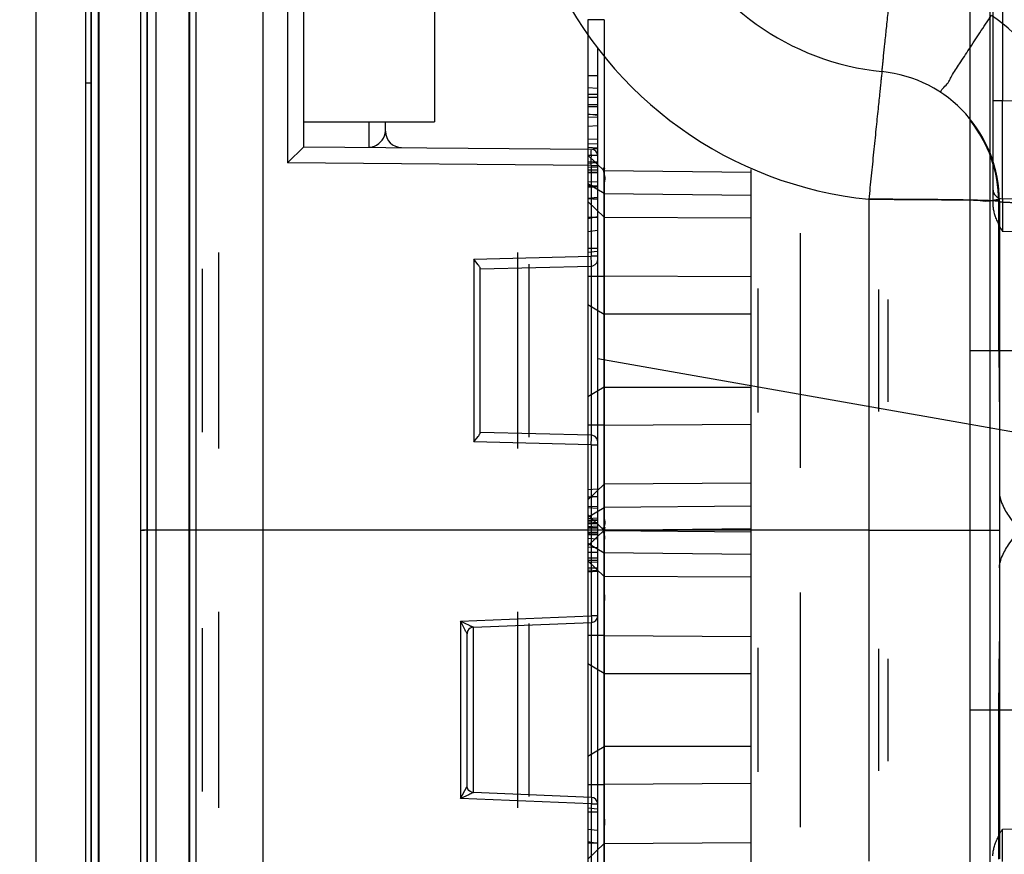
# Model space of a CAD drawing. Header units: millimetres. Extents: x 0 to 770, y -15 to 420.
# Tile 31 of 105: x 148.85 to 150.86, y 257.75 to 259.46. Entities that reach past the tile are written whole.
import ezdxf

# ---------------------------------------------------------------- set-up
doc = ezdxf.new("R2010")
doc.units = ezdxf.units.MM
doc.header["$LTSCALE"] = 32.67
doc.linetypes.add('PHANTOM', pattern=[0.8, 0.45, -0.05, 0.1, -0.05, 0.1, -0.05])
doc.layers.get('0').update_dxf_attribs({"linetype": 'CONTINUOUS'})
for name, color, linetype in [('ASSY', 7, 'CONTINUOUS'), ('CRV2', 7, 'CONTINUOUS'), ('DRIV_DIM', 7, 'CONTINUOUS'), ('ROUND', 7, 'CONTINUOUS')]:
    doc.layers.add(name, color=color, linetype=linetype)
doc.styles.get("Standard").update_dxf_attribs({"font": 'txt', "width": 0.8})
doc.dimstyles.new('DIMSTYLE_10', dxfattribs={"dimtxt": 3.8, "dimasz": 1.8, "dimexe": 2, "dimexo": 1.5, "dimgap": 0.95, "dimtad": 1, "dimdec": 0, "dimlfac": 15, "dimdsep": 46, "dimtxsty": 'STANDARD', "dimblk": 'OPEN', "dimblk1": 'OPEN', "dimblk2": 'OPEN', "dimcen": 0.09, "dimadec": 0, "dimazin": 0, "dimtp": 0.001, "dimtm": 0.001, "dimtfac": 1, "dimtdec": 0, "dimtofl": 0, "dimtmove": 0, "dimatfit": 3, "dimldrblk": 'OPEN', "dimfxl": 1, "dimtolj": 1, "dimarcsym": 0})
doc.dimstyles.new('DIMSTYLE_12', dxfattribs={"dimtxt": 3.8, "dimasz": 1.8, "dimexe": 2, "dimexo": 1.5, "dimgap": 1.9, "dimtad": 1, "dimdec": 3, "dimlfac": 15, "dimdsep": 46, "dimtxsty": 'STANDARD', "dimblk": 'OPEN', "dimblk1": 'OPEN', "dimblk2": 'OPEN', "dimcen": 0.09, "dimadec": 0, "dimazin": 0, "dimtp": 0.5, "dimtm": 0.5, "dimtfac": 1, "dimtdec": 3, "dimtofl": 0, "dimtmove": 0, "dimatfit": 3, "dimldrblk": 'OPEN', "dimfxl": 1, "dimtolj": 1, "dimarcsym": 0})

# ---------------------------------------------------------------- blocks, each defined once
blk = doc.blocks.new('_OPEN')
at = {"color": 0, "linetype": 'BYBLOCK'}
for p, q in [((0, 0), (-1, 0.342)), ((-1, -0.342), (0, 0)), ((-1, 0), (0, 0))]:
    blk.add_line(p, q, dxfattribs=at)
blk = doc.blocks.new('*D35')
at = {"layer": 'DRIV_DIM', "color": 2, "linetype": 'CONTINUOUS'}
for p, q in [((214.4433, 260.8477), (214.4433, 276.2115)), ((150.3836, 266.4725), (216.4433, 266.4725)), ((214.4433, 266.4725), (214.4433, 260.8477)), ((214.4433, 255.223), (214.4433, 260.8477)), ((150.3836, 255.223), (216.4433, 255.223))]:
    blk.add_line(p, q, dxfattribs=at)
at = {"layer": 'DRIV_DIM', "color": 2, "linetype": 'CONTINUOUS', "xscale": 1.8, "yscale": 1.8, "zscale": 1.8}
for p, rotation in [((214.4433, 266.4725), 90), ((214.4433, 255.223), 270)]:
    blk.add_blockref('_OPEN', p, dxfattribs=dict(at, rotation=rotation))
blk = doc.blocks.new('*D36')
at = {"layer": 'DRIV_DIM', "color": 2, "linetype": 'CONTINUOUS'}
for p, q in [((227.6001, 260.8477), (227.6001, 251.8977)), ((227.6001, 242.9477), (227.6001, 251.8977)), ((128.2502, 242.9477), (229.6001, 242.9477))]:
    blk.add_line(p, q, dxfattribs=at)
at = {"layer": 'DRIV_DIM', "color": 2, "linetype": 'CONTINUOUS', "xscale": 1.8, "yscale": 1.8, "zscale": 1.8}
for p, rotation in [((227.6001, 260.8477), 90), ((227.6001, 242.9477), 270)]:
    blk.add_blockref('_OPEN', p, dxfattribs=dict(at, rotation=rotation))
blk = doc.blocks.new('*D44')
at = {"layer": 'DRIV_DIM', "color": 2, "linetype": 'CONTINUOUS'}
for p, q in [((23.7049, 260.8477), (10.4151, 260.8477)), ((260.9048, 239.2145), (264.0771, 238.6552))]:
    blk.add_line(p, q, dxfattribs=at)
for points in [[(13.0436, 259.0522), (12.4151, 260.8477), (11.8124, 259.0434)], [(262.3878, 237.1209), (262.1075, 239.0025), (261.1767, 237.3433)]]:
    blk.add_lwpolyline(points, dxfattribs=at)
for start, end in [(180, 265), (265, 350)]:
    blk.add_arc((138.2169, 260.8477), 125.8018, start, end, dxfattribs=at)

msp = doc.modelspace()

# ---------------------------------------------------------------- linework, layer by layer
at = {"color": 9, "linetype": 'CONTINUOUS'}
for p, q in [((149.110248, 260.314381), (149.110248, 256.514381)), ((149.096915, 260.301047), (149.096915, 256.527714)), ((149.011898, 260.184), (149.011898, 256.644761)), ((149.011315, 256.724812), (149.011315, 260.104037)), ((149.195497, 260.01489), (149.195497, 256.813872)), ((149.110132, 257.016447), (149.110132, 259.812314)), ((149.397206, 259.813942), (149.397206, 259.163943)), ((150.836915, 259.64806), (150.836915, 259.078802)), ((150.856566, 259.666384), (150.856566, 259.290674)), ((148.984648, 259.647714), (148.984648, 257.181047)), ((148.984648, 259.630757), (148.984648, 259.326663)), ((148.996002, 259.630563), (148.995975, 257.502115)), ((149.196915, 259.646898), (149.196915, 257.181864)), ((149.210132, 259.646898), (149.210132, 257.181864)), ((148.99603, 259.326646), (148.99603, 259.606874)), ((148.99604, 259.554808), (148.9959, 257.167111)), ((150.043131, 259.456285), (150.010088, 259.456285)), ((150.010088, 259.456285), (150.010088, 257.372477)), ((150.043131, 259.456285), (150.043131, 257.372477)), ((148.995997, 259.326646), (148.984648, 259.326663)), ((148.995968, 257.202219), (148.995969, 259.326646)), ((150.010088, 259.34218), (150.030088, 259.34218)), ((150.010088, 259.304047), (150.030088, 259.304047)), ((150.010088, 259.298399), (150.030088, 259.298399)), ((150.856566, 259.290674), (150.836915, 259.290674)), ((154.125674, 259.233612), (150.856566, 259.290674)), ((150.010088, 259.28332), (150.030088, 259.283447)), ((150.010088, 259.2634), (150.030088, 259.263058)), ((150.010088, 259.257847), (150.030088, 259.257162)), ((150.010088, 259.179556), (150.043454, 259.147544)), ((150.017031, 259.158534), (149.397206, 259.163943)), ((150.010088, 259.149938), (150.030088, 259.150077)), ((150.017031, 259.158534), (150.030248, 259.158534)), ((150.017031, 259.158534), (150.017031, 258.973596)), ((150.343422, 259.144467), (150.043454, 259.147544)), ((150.010088, 259.144782), (150.030088, 259.144674)), ((150.010088, 259.125087), (150.030088, 259.125781)), ((150.043454, 259.101532), (150.010088, 259.121316)), ((150.010088, 259.115928), (150.030088, 259.116949)), ((150.030088, 259.09344), (150.010088, 259.091456)), ((150.010088, 259.091938), (150.030088, 259.090929)), ((150.010088, 259.091618), (150.030088, 259.090607)), ((150.043454, 259.053568), (150.010088, 259.085579)), ((150.043454, 259.101532), (150.343422, 259.098454)), ((150.589288, 259.089777), (150.583582, 259.089778)), ((150.583582, 259.089778), (150.583582, 257.738983)), ((150.850248, 259.085124), (150.850248, 257.743637)), ((153.061274, 259.052221), (150.856566, 259.090704)), ((150.030088, 259.053646), (150.010088, 259.050208)), ((150.030088, 259.052725), (150.010088, 259.052786)), ((150.043454, 259.053568), (150.343422, 259.051666)), ((150.010088, 259.024389), (150.030088, 259.026462)), ((152.237787, 258.999949), (150.856391, 259.024061)), ((150.030088, 258.989492), (150.010088, 258.989554)), ((149.777031, 258.967592), (150.017031, 258.973596)), ((149.777031, 258.967592), (149.777031, 258.594503)), ((150.030088, 258.983557), (150.010088, 258.981484)), ((150.030248, 258.973596), (150.017031, 258.973596)), ((150.016961, 258.95363), (150.016961, 258.608495)), ((150.010088, 258.933105), (150.043454, 258.933105)), ((150.343422, 258.931203), (150.043454, 258.933105)), ((150.603596, 258.905444), (150.603596, 258.656651)), ((150.623422, 258.676651), (150.623422, 258.885444)), ((150.010088, 258.875282), (150.043454, 258.855497)), ((150.343422, 258.855497), (150.043454, 258.855497)), ((150.790248, 258.781047), (152.126447, 258.781047)), ((150.043454, 258.706598), (150.010088, 258.686813)), ((150.043454, 258.706598), (150.343422, 258.706598)), ((150.043454, 258.62899), (150.010088, 258.62899)), ((150.043454, 258.62899), (150.343422, 258.630892)), ((150.017031, 258.588499), (149.777031, 258.594503)), ((150.017031, 258.588499), (150.030248, 258.588499)), ((150.017031, 258.588499), (150.017031, 258.239506)), ((150.010088, 258.476516), (150.043454, 258.508527)), ((150.343422, 258.510429), (150.043454, 258.508527)), ((150.343422, 258.463641), (150.043454, 258.460563)), ((150.010088, 258.440779), (150.043454, 258.460563)), ((150.043454, 258.414211), (150.010088, 258.446222)), ((150.010088, 258.429536), (150.030088, 258.430577)), ((150.010088, 258.419125), (150.030088, 258.418445)), ((150.043454, 258.414551), (150.010088, 258.382539)), ((150.043454, 258.414551), (150.343422, 258.417628)), ((150.043454, 258.414211), (150.343422, 258.411134)), ((150.010088, 258.387982), (150.043454, 258.368198)), ((150.010088, 258.369427), (150.030088, 258.369427)), ((150.343422, 258.365121), (150.043454, 258.368198)), ((150.010088, 258.357927), (150.030088, 258.357914)), ((150.010088, 258.353368), (150.030088, 258.353322)), ((150.010088, 258.352246), (150.043454, 258.320234)), ((150.010088, 258.349542), (150.030088, 258.349768)), ((150.010088, 258.337778), (150.030088, 258.338477)), ((150.010088, 258.329599), (150.030088, 258.33064)), ((150.343422, 258.318332), (150.043454, 258.320234)), ((149.750365, 258.228638), (150.017031, 258.239506)), ((149.750365, 258.228638), (149.750365, 257.86679)), ((150.030248, 258.239506), (150.017031, 258.239506)), ((150.017148, 258.226183), (150.017148, 257.869245)), ((149.776682, 257.879071), (149.776682, 258.216357)), ((150.043454, 258.199772), (150.010088, 258.199772)), ((150.043454, 258.199772), (150.343422, 258.19787)), ((150.603596, 258.17211), (150.603596, 257.923318)), ((150.043454, 258.122164), (150.010088, 258.141948)), ((150.623422, 257.943317), (150.623422, 258.152111)), ((150.043454, 258.122164), (150.343422, 258.122164)), ((150.790248, 258.047714), (152.126447, 258.047714)), ((150.010088, 257.95348), (150.043454, 257.973264)), ((150.343422, 257.973264), (150.043454, 257.973264)), ((150.010088, 257.895657), (150.043454, 257.895657)), ((150.343422, 257.897559), (150.043454, 257.895657)), ((150.017031, 257.855923), (149.750365, 257.86679)), ((150.030088, 257.845205), (150.010088, 257.847277)), ((150.030088, 257.839269), (150.010088, 257.839208)), ((150.017031, 257.855923), (150.030248, 257.855923)), ((150.017031, 257.855923), (150.017031, 257.670228)), ((150.856391, 257.8047), (152.237787, 257.828813)), ((150.010088, 257.804372), (150.030088, 257.802299)), ((150.030088, 257.775115), (150.010088, 257.778554)), ((150.030088, 257.776037), (150.010088, 257.775975)), ((150.043454, 257.775194), (150.010088, 257.743183)), ((150.043454, 257.775194), (150.343422, 257.777096))]:
    msp.add_line(p, q, dxfattribs=at)
at = {"color": 6, "linetype": 'CONTINUOUS'}
for p, q in [((149.128389, 260.186034), (149.128389, 256.642728)), ((150.790248, 256.949511), (150.790248, 259.87925)), ((150.830432, 259.586758), (150.830432, 257.242004)), ((150.030088, 259.397521), (150.030088, 258.979514)), ((150.010088, 259.34218), (150.030088, 259.343229)), ((150.010088, 259.317945), (150.030088, 259.316897)), ((150.010088, 259.278902), (150.030088, 259.279104)), ((150.010088, 259.264415), (150.030088, 259.261675)), ((150.010088, 259.239125), (150.030088, 259.240658)), ((150.010088, 259.213416), (150.030088, 259.212682)), ((150.010088, 259.203521), (150.030088, 259.202786)), ((150.010088, 259.19608), (150.030088, 259.194584)), ((150.010088, 259.192397), (150.030088, 259.193114)), ((150.010088, 259.179874), (150.030088, 259.179864)), ((150.010088, 259.166762), (150.030088, 259.166052)), ((150.010088, 259.163324), (150.030088, 259.164832)), ((150.010088, 259.15554), (150.030088, 259.156261)), ((150.010088, 259.14508), (150.030088, 259.1458)), ((150.043454, 258.414551), (150.043454, 259.147544)), ((150.343422, 257.678095), (150.343422, 259.150666)), ((150.010088, 259.118708), (150.030088, 259.117159)), ((150.010088, 259.115928), (150.030088, 259.116713)), ((150.010088, 259.091938), (150.030088, 259.090631)), ((150.010088, 259.091618), (150.030088, 259.090341)), ((150.443422, 259.020599), (150.443422, 258.541496)), ((149.256915, 258.581047), (149.256915, 258.981047)), ((149.866915, 258.581047), (149.866915, 258.981047)), ((149.223582, 258.614381), (149.223582, 258.947714)), ((149.890248, 258.604381), (149.890248, 258.957714)), ((150.356754, 258.907598), (150.356754, 258.654497)), ((150.043454, 258.855497), (150.043715, 258.781047)), ((150.043715, 258.781047), (150.043454, 258.706598)), ((150.849246, 258.781047), (150.850248, 258.641239)), ((150.030088, 258.557521), (150.030088, 258.271241)), ((150.010088, 258.497733), (150.030088, 258.498781)), ((150.010088, 258.482828), (150.030088, 258.483876)), ((150.010088, 258.48201), (150.030088, 258.483058)), ((150.010088, 258.463528), (150.030088, 258.462975)), ((150.010088, 258.460581), (150.030088, 258.459533)), ((150.010088, 258.438622), (150.030088, 258.4395)), ((150.010088, 258.435012), (150.030088, 258.436398)), ((150.010088, 258.432982), (150.030088, 258.434951)), ((150.010088, 258.429536), (150.030088, 258.430451)), ((150.010088, 258.428063), (150.030088, 258.428468)), ((150.010088, 258.422299), (150.030088, 258.423347)), ((149.096915, 258.414381), (149.105146, 258.414381)), ((149.110248, 258.414381), (149.10082, 258.414381)), ((150.583582, 258.414381), (149.110248, 258.414381)), ((150.010088, 258.421188), (150.030088, 258.420319)), ((150.010088, 258.411472), (150.030088, 258.410423)), ((150.010088, 258.409401), (150.030088, 258.408168)), ((150.030088, 258.405589), (150.010088, 258.404541)), ((150.043454, 257.681217), (150.043454, 258.414211)), ((150.583582, 258.414381), (150.850248, 258.414381)), ((150.010088, 258.398088), (150.030088, 258.39704)), ((150.010088, 258.380305), (150.030088, 258.379257)), ((150.010088, 258.33783), (150.030088, 258.336782)), ((150.010088, 258.333337), (150.030088, 258.332289)), ((150.010088, 258.331029), (150.030088, 258.32998)), ((150.443422, 258.287266), (150.443422, 257.808162)), ((149.256915, 257.847714), (149.256915, 258.247714)), ((149.866915, 257.847714), (149.866915, 258.247714)), ((149.890248, 257.871047), (149.890248, 258.224381)), ((149.223582, 257.881047), (149.223582, 258.214381)), ((150.849246, 258.047714), (150.850248, 258.187523)), ((150.356754, 258.174264), (150.356754, 257.921164)), ((150.043715, 258.047714), (150.043454, 258.122164)), ((150.043454, 257.973264), (150.043715, 258.047714)), ((150.030088, 257.849247), (150.030088, 257.431241))]:
    msp.add_line(p, q, dxfattribs=at)
at = {"color": 7, "linetype": 'CONTINUOUS'}
for p, q in [((149.346915, 259.814381), (149.346915, 257.014381)), ((149.430248, 259.196987), (149.430248, 259.78061)), ((148.984648, 259.630757), (148.984649, 257.198004)), ((149.563872, 259.195821), (149.563798, 259.24687)), ((149.596915, 259.228576), (149.596915, 259.247714)), ((149.397206, 259.163943), (149.430248, 259.196986)), ((149.430248, 259.196987), (150.017031, 259.191866)), ((150.030248, 257.650228), (150.030248, 259.178533)), ((149.786258, 258.956178), (149.777031, 258.967592)), ((150.028819, 258.960942), (150.030248, 258.966939)), ((149.790248, 258.94792), (150.017243, 258.953599)), ((149.790248, 258.612985), (149.790248, 258.94911)), ((149.777031, 258.594503), (149.786257, 258.605916)), ((150.017243, 258.608496), (149.790248, 258.614175)), ((150.030248, 258.595156), (150.028819, 258.601153)), ((149.750365, 258.228638), (149.767642, 258.220515)), ((149.776362, 258.216357), (150.017445, 258.226183)), ((149.764686, 258.208375), (149.763582, 258.203062)), ((149.763582, 257.892367), (149.763582, 258.203062)), ((149.750365, 257.86679), (149.762942, 257.89107)), ((149.762942, 257.89107), (149.763582, 257.892365)), ((149.764686, 257.887053), (149.763582, 257.892367)), ((150.017445, 257.869245), (149.776362, 257.879071)), ((149.766847, 257.874539), (149.750365, 257.86679))]:
    msp.add_line(p, q, dxfattribs=at)
for points in [[(150.017243, 258.95363), (150.020424, 258.954095), (150.025182, 258.956494), (150.028819, 258.960942)], [(150.028819, 258.601153), (150.025181, 258.605602), (150.020422, 258.608), (150.017243, 258.608465)]]:
    msp.add_lwpolyline(points, dxfattribs=at)
at = {"color": 9, "linetype": 'CONTINUOUS'}
for centre, radius, start, end in [((150.664243, 259.881047), 0.533333, 204.566675, 264.213196), ((150.664245, 259.885704), 0.800003, 204.56679, 264.213081), ((150.567876, 259.081634), 0.466668, 0.000021, 55.241589), ((150.583582, 259.085124), 0.266667, 0, 84.213196), ((150.856915, 259.110701), 0.02, 180, 269)]:
    msp.add_arc(centre, radius, start, end, dxfattribs=at)
at = {"color": 6, "linetype": 'CONTINUOUS'}
msp.add_arc((150.583582, 259.085124), 0.265149, 0.107159, 38.791031, dxfattribs=at)
at = {"color": 7, "linetype": 'CONTINUOUS'}
for centre, radius, start, end in [((149.630248, 259.228576), 0.033333, 180, 269.5), ((150.016915, 259.178533), 0.013333, 0, 89.5), ((144.559596, 255.520675), 5.854669, 27.3636084, 27.5505257), ((150.016915, 258.239506), 0.013333, 272.276692, 360), ((149.77775, 258.202758), 0.01418, 150.615519, 156.735019), ((149.776936, 257.892379), 0.013358, 203.494894, 210.005784), ((150.016915, 257.855923), 0.013333, 0, 87.723308)]:
    msp.add_arc(centre, radius, start, end, dxfattribs=at)
at = {"color": 6, "linetype": 'CONTINUOUS'}
for centre, major_axis, start_param, end_param in [((150.583582, 257.457512), (0, 15.27965), -1.48406683, -1.46403962), ((150.583582, 259.37125), (0, -15.27965), 1.46403962, 1.48406683)]:
    msp.add_ellipse(centre, major_axis=major_axis, ratio=0.01745241, start_param=start_param, end_param=end_param, dxfattribs=at)
at = {"color": 9, "linetype": 'CONTINUOUS'}
for points, knots in [([(148.996092, 257.274326), (148.996028, 257.415518), (148.995931, 257.688229), (148.995967, 258.082791), (148.99596, 258.448346), (148.995955, 258.784875), (148.995979, 259.092403), (148.995898, 259.370914), (148.996079, 259.546933), (148.996214, 259.630101)], [0, 0, 0, 0, 0.17980318, 0.3472883, 0.50246172, 0.64532533, 0.77584603, 0.89408838, 1, 1, 1, 1]), ([(150.610469, 259.350432), (150.610736, 259.350405), (150.610326, 259.352219), (150.611148, 259.35401), (150.611294, 259.358729), (150.612098, 259.36471), (150.61289, 259.372881), (150.614427, 259.387295), (150.616699, 259.409461), (150.619838, 259.439916), (150.623334, 259.474124), (150.626977, 259.50988), (150.629423, 259.533976), (150.630634, 259.545922)], [0, 0, 0, 0, 0.00409979, 0.01676476, 0.03855649, 0.07003522, 0.11157084, 0.16277264, 0.29185121, 0.45135387, 0.63028385, 0.8167046, 1, 1, 1, 1]), ([(150.610469, 259.350432), (150.61011, 259.350468), (150.610479, 259.349033), (150.610061, 259.347897), (150.609871, 259.344708), (150.609189, 259.339584), (150.60837, 259.331296), (150.607216, 259.320564), (150.605837, 259.307267), (150.604206, 259.291583), (150.601614, 259.266475), (150.597974, 259.231063), (150.593307, 259.185426), (150.588451, 259.137765), (150.585192, 259.105663), (150.583582, 259.089778)], [0, 0, 0, 0, 0.00413198, 0.00938746, 0.01685326, 0.03866682, 0.07007437, 0.11143782, 0.16255754, 0.22300626, 0.29200558, 0.45151931, 0.63057545, 0.81721358, 1, 1, 1, 1]), ([(150.856568, 259.090704), (150.856235, 259.09071), (150.856963, 259.092814), (150.856226, 259.094989), (150.856602, 259.100209), (150.856411, 259.106636), (150.85646, 259.115047), (150.856426, 259.125031), (150.856427, 259.136639), (150.856421, 259.155001), (150.856432, 259.181014), (150.856471, 259.228146), (150.856524, 259.265171), (150.856568, 259.290674)], [0, 0, 0, 0, 0.0049988, 0.01974253, 0.04387357, 0.07703294, 0.11886573, 0.16903366, 0.22718408, 0.29288997, 0.44454809, 0.61740375, 1, 1, 1, 1]), ([(149.563873, 259.195825), (149.567518, 259.195803), (149.583408, 259.199822), (149.597018, 259.215997), (149.596971, 259.228578)], [0, 0, 0, 0, 0.22464798, 1, 1, 1, 1]), ([(150.017031, 259.158534), (150.017046, 259.162823), (150.016818, 259.170392), (150.017696, 259.181503), (150.015964, 259.186558), (150.017916, 259.191858), (150.017031, 259.191866)], [0, 0, 0, 0, 0.38604468, 0.70425486, 0.92033626, 1, 1, 1, 1]), ([(150.583582, 259.089778), (150.600923, 259.089778), (150.634957, 259.089736), (150.684266, 259.089416), (150.730024, 259.089207), (150.769171, 259.088028), (150.803974, 259.089091), (150.824759, 259.083883), (150.850248, 259.091917), (150.850248, 259.085124)], [0, 0, 0, 0, 0.19501343, 0.38253495, 0.55536087, 0.70685301, 0.83119474, 0.92361733, 1, 1, 1, 1]), ([(150.84873, 259.08562), (150.845906, 259.08608), (150.837576, 259.086545), (150.821223, 259.087312), (150.797171, 259.087938), (150.765865, 259.088559), (150.728092, 259.089065), (150.685031, 259.089457), (150.638163, 259.089707), (150.605817, 259.089771), (150.589288, 259.089777)], [0, 0, 0, 0, 0.03307469, 0.09620241, 0.18940755, 0.3111187, 0.45820381, 0.62608055, 0.80892707, 1, 1, 1, 1]), ([(150.850248, 259.085124), (150.850248, 259.084857), (150.851795, 259.084809), (150.853662, 259.084374), (150.857978, 259.084181), (150.863602, 259.083838), (150.871177, 259.083559), (150.880426, 259.083263), (150.891376, 259.082989), (150.908923, 259.082626), (150.933785, 259.082253), (150.966022, 259.081926), (151.000031, 259.081716), (151.023068, 259.08165), (151.034544, 259.081634)], [0, 0, 0, 0, 0.00435436, 0.01701603, 0.03875231, 0.06994518, 0.1108095, 0.16120112, 0.22079163, 0.28887663, 0.44675081, 0.62525492, 0.81331051, 1, 1, 1, 1]), ([(150.856564, 259.090704), (150.856313, 259.090709), (150.856747, 259.089117), (150.856239, 259.08751), (150.856444, 259.083647), (150.856313, 259.079651), (150.856314, 259.075219), (150.856285, 259.069044), (150.856282, 259.060282), (150.856299, 259.04465), (150.856346, 259.032417), (150.85639, 259.024061)], [0, 0, 0, 0, 0.01133915, 0.04442374, 0.09804558, 0.17100178, 0.22979046, 0.296202, 0.4494176, 0.62390197, 1, 1, 1, 1]), ([(150.017031, 258.239506), (150.017156, 258.236367), (150.01789, 258.231685), (150.017007, 258.228264), (150.017788, 258.226197), (150.017445, 258.226183)], [0, 0, 0, 0, 0.70706504, 0.92270229, 1, 1, 1, 1]), ([(150.017445, 257.869245), (150.017788, 257.869231), (150.017007, 257.867165), (150.01789, 257.863743), (150.017156, 257.859062), (150.017031, 257.855923)], [0, 0, 0, 0, 0.07730001, 0.29293794, 1, 1, 1, 1]), ([(150.856564, 257.738057), (150.856313, 257.738053), (150.856747, 257.739645), (150.856239, 257.741251), (150.856444, 257.745115), (150.856313, 257.749111), (150.856314, 257.753543), (150.856285, 257.759717), (150.856282, 257.768479), (150.856299, 257.784112), (150.856346, 257.796345), (150.85639, 257.8047)], [0, 0, 0, 0, 0.01133915, 0.04442374, 0.09804558, 0.17100178, 0.22979046, 0.296202, 0.4494176, 0.62390197, 1, 1, 1, 1])]:
    msp.add_open_spline(points, degree=3, knots=knots, dxfattribs=at)
at = {"color": 6, "linetype": 'CONTINUOUS'}
for points, knots in [([(150.732528, 259.306317), (150.727404, 259.309759), (150.745955, 259.325025), (150.752554, 259.343123), (150.77049, 259.368323), (150.788831, 259.397439), (150.810798, 259.430382), (150.826021, 259.453249), (150.833931, 259.465031)], [0, 0, 0, 0, 0.09828611, 0.21602514, 0.37292018, 0.56179655, 0.77404644, 1, 1, 1, 1]), ([(150.043649, 259.153742), (150.038947, 259.15379), (150.046318, 259.136223), (150.042528, 259.122462), (150.043571, 259.108712), (150.043454, 259.101532)], [0, 0, 0, 0, 0.27016906, 0.58736153, 1, 1, 1, 1]), ([(150.010088, 259.115093), (150.012314, 259.115178), (150.016743, 259.11578), (150.023433, 259.11517), (150.027863, 259.115772), (150.030088, 259.115857)], [0, 0, 0, 0, 0.33355296, 0.6664419, 1, 1, 1, 1]), ([(150.836915, 259.078802), (150.836914, 259.07633), (150.837295, 259.0711), (150.838911, 259.062946), (150.841661, 259.054114), (150.845574, 259.044634), (150.850565, 259.034514), (150.854417, 259.027656), (150.856391, 259.024061)], [0, 0, 0, 0, 0.12631056, 0.26698539, 0.42383376, 0.59817628, 0.7904416, 1, 1, 1, 1]), ([(150.043454, 258.933105), (150.043589, 258.943369), (150.043598, 258.963603), (150.043712, 258.992596), (150.043751, 259.018112), (150.043579, 259.038029), (150.04364, 259.049196), (150.043454, 259.053568)], [0, 0, 0, 0, 0.25562398, 0.5038916, 0.7220405, 0.89103133, 1, 1, 1, 1]), ([(150.043454, 258.508527), (150.04364, 258.512901), (150.043579, 258.524071), (150.043751, 258.543993), (150.043712, 258.569511), (150.043598, 258.5985), (150.043589, 258.61873), (150.043454, 258.62899)], [0, 0, 0, 0, 0.10901331, 0.27805126, 0.49621919, 0.74445758, 1, 1, 1, 1]), ([(150.850248, 258.490917), (150.850248, 258.483806), (150.854823, 258.467065), (150.869733, 258.44129), (150.884157, 258.423771), (150.892858, 258.414381)], [0, 0, 0, 0, 0.23954485, 0.56877442, 1, 1, 1, 1]), ([(150.043454, 258.460563), (150.043571, 258.453383), (150.042528, 258.439633), (150.046318, 258.425872), (150.038947, 258.408305), (150.043649, 258.408353)], [0, 0, 0, 0, 0.41263757, 0.72983009, 1, 1, 1, 1]), ([(150.010088, 258.406602), (150.012315, 258.40647), (150.016734, 258.405776), (150.023442, 258.406242), (150.027862, 258.405548), (150.030088, 258.405416)], [0, 0, 0, 0, 0.33374694, 0.66626058, 1, 1, 1, 1]), ([(150.043454, 258.368198), (150.043571, 258.375379), (150.042528, 258.389129), (150.046318, 258.40289), (150.038947, 258.420457), (150.043649, 258.420408)], [0, 0, 0, 0, 0.41263757, 0.72983009, 1, 1, 1, 1]), ([(150.850248, 258.337844), (150.850248, 258.344955), (150.854823, 258.361697), (150.869733, 258.387472), (150.884157, 258.40499), (150.892858, 258.414381)], [0, 0, 0, 0, 0.23954485, 0.56877442, 1, 1, 1, 1]), ([(150.043454, 258.320234), (150.04364, 258.315861), (150.043579, 258.304691), (150.043751, 258.284768), (150.043712, 258.259251), (150.043598, 258.230262), (150.043589, 258.210032), (150.043454, 258.199772)], [0, 0, 0, 0, 0.10901331, 0.27805126, 0.49621919, 0.74445758, 1, 1, 1, 1]), ([(150.043454, 257.895657), (150.043589, 257.885393), (150.043598, 257.865158), (150.043712, 257.836166), (150.043751, 257.81065), (150.043579, 257.790732), (150.04364, 257.779566), (150.043454, 257.775194)], [0, 0, 0, 0, 0.25562398, 0.5038916, 0.7220405, 0.89103133, 1, 1, 1, 1]), ([(150.836915, 257.74996), (150.836914, 257.752432), (150.837294, 257.757669), (150.838919, 257.765824), (150.841665, 257.774647), (150.84556, 257.784102), (150.850555, 257.794217), (150.854406, 257.801086), (150.856391, 257.8047)], [0, 0, 0, 0, 0.12628533, 0.26737502, 0.42398421, 0.59766677, 0.78931872, 1, 1, 1, 1])]:
    msp.add_open_spline(points, degree=3, knots=knots, dxfattribs=at)
for points in [[(150.043454, 259.147544), (150.043542, 259.149609), (150.045715, 259.153721), (150.043649, 259.153742)], [(150.043649, 258.420408), (150.045715, 258.420387), (150.043542, 258.416276), (150.043454, 258.414211)], [(150.043649, 258.408353), (150.045715, 258.408374), (150.043542, 258.412486), (150.043454, 258.414551)]]:
    msp.add_open_spline(points, degree=3, dxfattribs=at)
at = {"color": 9, "linetype": 'CONTINUOUS'}
for points in [[(150.017243, 258.95363), (150.017576, 258.960284), (150.017142, 258.966954), (150.017031, 258.973616)], [(150.017031, 258.588479), (150.017142, 258.595141), (150.017578, 258.601811), (150.017243, 258.608465)]]:
    msp.add_open_spline(points, degree=3, dxfattribs=at)
at = {"color": 7, "linetype": 'CONTINUOUS'}
for points, knots in [([(149.790248, 258.94911), (149.790248, 258.949559), (149.789336, 258.952207), (149.787624, 258.954357), (149.786258, 258.956178)], [0, 0, 0, 0, 0.16468835, 1, 1, 1, 1]), ([(149.786257, 258.605916), (149.787623, 258.607737), (149.789336, 258.609888), (149.790248, 258.612536), (149.790248, 258.612984)], [0, 0, 0, 0, 0.83531435, 1, 1, 1, 1]), ([(149.763582, 258.203063), (149.763582, 258.204021), (149.761202, 258.20669), (149.760215, 258.209672), (149.759171, 258.21169)], [0, 0, 0, 0, 0.29658528, 1, 1, 1, 1]), ([(149.767642, 258.220515), (149.76877, 258.219983), (149.771566, 258.218451), (149.774937, 258.217745), (149.776358, 258.216383)], [0, 0, 0, 0, 0.38778397, 1, 1, 1, 1]), ([(149.776358, 257.879045), (149.776152, 257.878848), (149.772661, 257.877795), (149.769762, 257.875912), (149.766847, 257.874539)], [0, 0, 0, 0, 0.0814919, 1, 1, 1, 1])]:
    msp.add_open_spline(points, degree=3, knots=knots, dxfattribs=at)
for points in [[(149.77636, 258.216383), (149.772086, 258.216205), (149.767495, 258.213442), (149.765394, 258.209716)], [(149.77636, 257.879045), (149.772081, 257.879224), (149.767511, 257.88199), (149.765369, 257.885699)]]:
    msp.add_open_spline(points, degree=3, dxfattribs=at)
at = {"layer": 'ASSY', "color": 7, "linetype": 'CONTINUOUS'}
for p in [(149.696915, 259.714381), (149.430248, 259.247714)]:
    msp.add_line(p, (149.696915, 259.247714), dxfattribs=at)
at = {"layer": 'CRV2', "color": 4, "linetype": 'PHANTOM'}
msp.add_line((150.030248, 258.764705), (155.205715, 257.85213), dxfattribs=at)
for radius in [123.080582, 115.080582]:
    msp.add_arc((138.216915, 260.847714), radius, 10, 350, dxfattribs=at)
at = {"layer": 'ROUND', "color": 7, "linetype": 'CONTINUOUS'}
for p, q in [((148.883582, 255.222881), (148.883582, 266.472547)), ((149.096915, 266.471369), (149.096915, 255.22406))]:
    msp.add_line(p, q, dxfattribs=at)

# ---------------------------------------------------------------- dimensions: what is measured, and where the dimension line sits
at = {"layer": 'DRIV_DIM', "color": 2, "linetype": 'CONTINUOUS'}
for base, p1, p2, angle, picture, middle in [((214.443261, 266.472451), (148.883582, 255.222978), (148.883582, 266.472451), 90, '*D35', (214.443261, 267.091477)), ((227.6001338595, 242.9477141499), (138.2169148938, 260.8477141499), (126.7502482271, 242.9477141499), 270, '*D36', (227.6001338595, 247.3377141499))]:
    dim = msp.add_linear_dim(base=base, p1=p1, p2=p2, angle=angle, dimstyle='DIMSTYLE_10', dxfattribs=at)
    dim.commit()
    dim.dimension.update_dxf_attribs({"geometry": picture, "text_midpoint": middle, "dimtype": 160})
dim = msp.add_angular_dim_2l(base=(127.252567, 135.524642), line1=((26.462897, 260.847714), (25.20488, 260.847714)), line2=((258.188721, 239.693448), (259.427627, 239.474995)), dimstyle='DIMSTYLE_12', override={"dimtad": 2}, dxfattribs=at)
dim.commit()
dim.dimension.update_dxf_attribs({"geometry": '*D44', "text_midpoint": (121.715861, 136.132821), "dimtype": 162})

doc.saveas('drawing.dxf')
